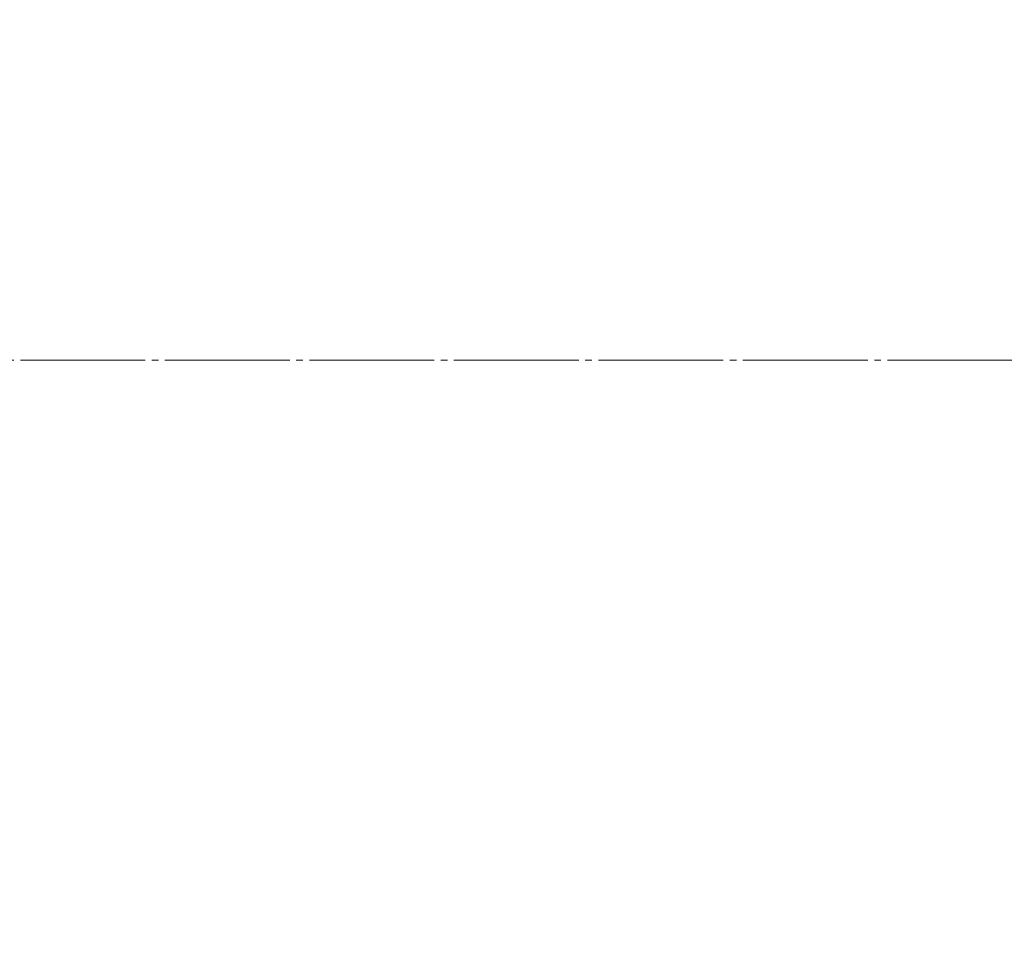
# Model space of a CAD drawing. Header units: millimetres. Extents: x -4428 to 4131, y -3615 to 4038.
# Tile 120 of 172: x 2274 to 2498, y -2064 to -1852. Entities that reach past the tile are written whole.
import ezdxf

# ---------------------------------------------------------------- set-up
doc = ezdxf.new("R2010")
doc.units = ezdxf.units.MM
for name, pattern in [('K5LT_AXLED', [32.912189, 28.412189, -1.5, 1.5, -1.5]), ('K5LT_BASIC', [0]), ('K5LT_THIN', [0])]:
    doc.linetypes.add(name, pattern=pattern)
doc.layers.add('Системный слой', color=7, linetype='Continuous')
doc.styles.add('KDIMTEXTSTYLE', font='GOST_AU.SHX', dxfattribs={"width": 0.96, "oblique": 15, "height": 5})
doc.dimstyles.new('KDIMSTYLE (1.00)', dxfattribs={"dimtxt": 5, "dimasz": 1, "dimexe": 2, "dimexo": 0, "dimgap": 1, "dimtad": 1, "dimtxsty": 'KDIMTEXTSTYLE', "dimsah": 1, "dimcen": 0, "dimdle": 1, "dimadec": 0, "dimazin": 0, "dimtfac": 0.667, "dimtmove": 0, "dimatfit": 3, "dimfxl": 1, "dimtvp": 1, "dimtolj": 1, "dimtzin": 0, "dimarcsym": 0})

# ---------------------------------------------------------------- blocks, each defined once
blk = doc.blocks.new('KDIMARROW_01')
at = {"layer": 'Системный слой'}
blk.add_hatch(color=0, dxfattribs=at).paths.add_polyline_path([(-5, -0.66), (0, 0), (-5, 0.66), (-4.5, 0)])
at = {"layer": 'Системный слой', "color": 0, "linetype": 'K5LT_THIN', "lineweight": 20}
for p, q in [((-4.5, 0), (-5, 0.66)), ((-5, 0.66), (0, 0)), ((0, 0), (-5, -0.66)), ((-5, -0.66), (-4.5, 0)), ((0, 0), (-1, 0))]:
    blk.add_line(p, q, dxfattribs=at)
blk = doc.blocks.new('U25')
at = {"layer": 'Системный слой', "color": 30, "linetype": 'K5LT_AXLED', "lineweight": 20, "true_color": 0xff8000}
blk.add_line((2894.64, -1929.07), (1727.14, -1929.07), dxfattribs=at)
blk = doc.blocks.new('U21')
at = {"layer": 'Системный слой', "color": 150, "linetype": 'K5LT_BASIC', "lineweight": 40, "true_color": 0x0080ff}
blk.add_arc((2894.64, -1929.07), 1165.5, 324.91013, 167.2024, dxfattribs=at)
at = {"layer": 'Системный слой'}
blk.add_blockref('U25', (0, 0), dxfattribs=at)

msp = doc.modelspace()

# ---------------------------------------------------------------- block references
at = {"layer": 'Системный слой'}
msp.add_blockref('U21', (0, 0), dxfattribs=at)

# ---------------------------------------------------------------- dimensions: what is measured, and where the dimension line sits
at = {"layer": 'Системный слой', "color": 7}
msp.add_linear_dim(base=(4059.644, -3613.025), p1=(1328.644, -1343.367), p2=(4059.644, -1929.074), location=(2694.144, -3613.025), text='\\H75.0;\\W0.965;\\Q15;\\H75.0;\\W0.965;\\Q15;\\Q15;2730', dimstyle='KDIMSTYLE (1.00)', override={"dimexo": 0, "dimblk1": 'KDIMARROW_01', "dimblk2": 'KDIMARROW_01', "dimse1": 0, "dimse2": 0, "dimclrt": 7, "dimtolj": 1}, dxfattribs=at).render()

doc.saveas('drawing.dxf')
